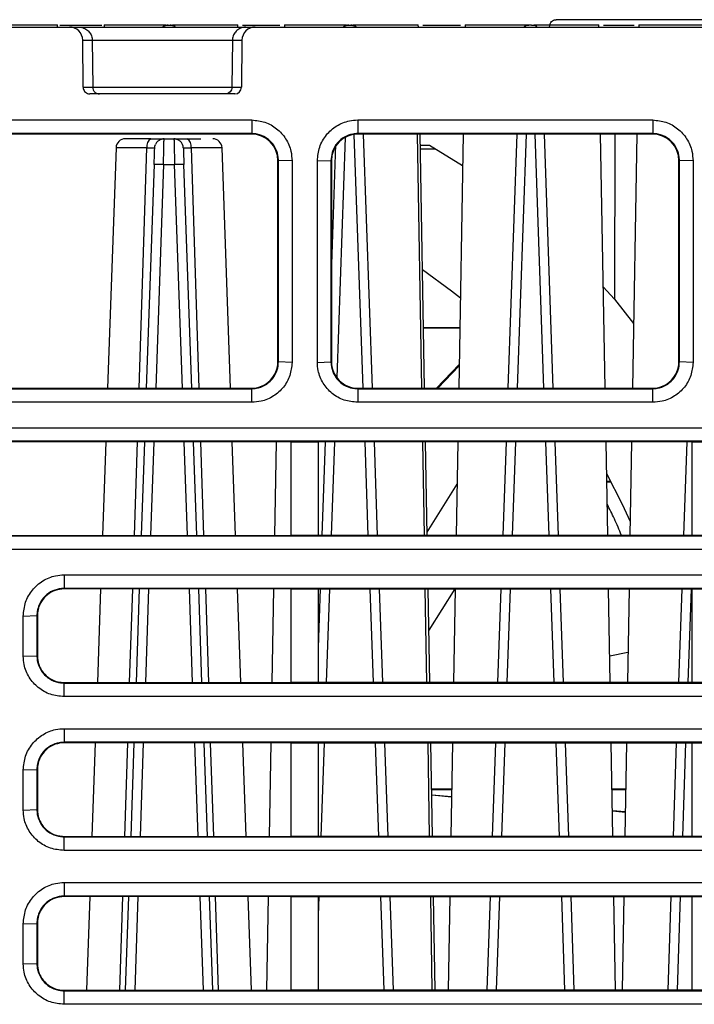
# Model space of a CAD drawing. Header units: millimetres. Extents: x -0.57 to 0.95, y -0.4 to 0.71.
# Tile 116 of 256: x 0.05 to 0.1, y 0.62 to 0.69. Entities that reach past the tile are written whole.
import ezdxf

# ---------------------------------------------------------------- set-up
doc = ezdxf.new("R2010")
doc.units = ezdxf.units.MM
doc.layers.add('FORMAT', color=7, linetype='Continuous')

msp = doc.modelspace()

# ---------------------------------------------------------------- linework, layer by layer
at = {"layer": 'FORMAT', "color": 7, "linetype": 'Continuous', "lineweight": 25}
for p, q in [((0.112144, 0.69067), (0.088794, 0.69067)), ((0.035474, 0.690121), (0.052362, 0.690121)), ((0.051471, 0.690121), (0.051469, 0.690275)), ((0.051644, 0.690269), (0.054794, 0.690269)), ((0.052362, 0.690121), (0.053077, 0.690121)), ((0.053077, 0.690121), (0.06556, 0.690121)), ((0.054969, 0.690275), (0.054966, 0.690121)), ((0.059743, 0.690199), (0.059745, 0.690269)), ((0.059745, 0.690269), (0.059893, 0.690269)), ((0.059893, 0.690269), (0.059894, 0.690199)), ((0.064971, 0.690121), (0.064969, 0.690275)), ((0.065319, 0.690269), (0.068119, 0.690269)), ((0.06556, 0.690121), (0.066276, 0.690121)), ((0.066276, 0.690121), (0.133512, 0.690121)), ((0.068469, 0.690277), (0.068466, 0.690121)), ((0.073268, 0.690199), (0.07327, 0.690269)), ((0.07327, 0.690269), (0.073418, 0.690269)), ((0.073418, 0.690269), (0.073419, 0.690199)), ((0.078471, 0.690121), (0.078469, 0.690275)), ((0.078819, 0.690269), (0.081619, 0.690269)), ((0.081969, 0.690277), (0.081966, 0.690121)), ((0.086794, 0.69024), (0.086795, 0.690269)), ((0.086943, 0.690269), (0.086795, 0.690269)), ((0.086943, 0.690269), (0.086943, 0.69024)), ((0.091971, 0.690121), (0.091969, 0.690275)), ((0.092319, 0.690269), (0.0932, 0.690269)), ((0.0932, 0.690269), (0.094619, 0.690269)), ((0.094969, 0.690274), (0.094966, 0.690121)), ((0.053395, 0.685617), (0.053362, 0.68913)), ((0.053362, 0.68913), (0.054077, 0.68913)), ((0.054077, 0.68913), (0.054108, 0.685617)), ((0.054077, 0.68913), (0.06456, 0.68913)), ((0.06456, 0.68913), (0.064529, 0.685617)), ((0.06456, 0.68913), (0.065275, 0.68913)), ((0.065275, 0.68913), (0.065242, 0.685617)), ((0.053395, 0.685617), (0.054108, 0.685617)), ((0.064529, 0.685617), (0.065242, 0.685617)), ((0.064742, 0.685121), (0.053895, 0.685121)), ((0.041932, 0.683173), (0.066005, 0.683173)), ((0.066005, 0.683173), (0.066005, 0.682156)), ((0.073932, 0.683173), (0.096005, 0.683173)), ((0.073932, 0.683173), (0.073932, 0.682156)), ((0.096005, 0.683173), (0.096005, 0.682156)), ((0.066005, 0.682156), (0.041932, 0.682156)), ((0.06597, 0.682121), (0.041967, 0.682121)), ((0.059446, 0.681699), (0.059448, 0.681769)), ((0.059448, 0.681769), (0.06019, 0.681769)), ((0.066005, 0.682156), (0.06597, 0.682121)), ((0.073, 0.681871), (0.072373, 0.663916)), ((0.074342, 0.663121), (0.073679, 0.6821)), ((0.096005, 0.682156), (0.073932, 0.682156)), ((0.073967, 0.682121), (0.073932, 0.682156)), ((0.09597, 0.682121), (0.073967, 0.682121)), ((0.075042, 0.663121), (0.074378, 0.682121)), ((0.078731, 0.663121), (0.0784, 0.682121)), ((0.078943, 0.663121), (0.078611, 0.682121)), ((0.081826, 0.682121), (0.081495, 0.663121)), ((0.085834, 0.682121), (0.085171, 0.663121)), ((0.086534, 0.682121), (0.08587, 0.663121)), ((0.087867, 0.663121), (0.087204, 0.682121)), ((0.088567, 0.663121), (0.087903, 0.682121)), ((0.092443, 0.663121), (0.092111, 0.682121)), ((0.093183, 0.682121), (0.093157, 0.669771)), ((0.094826, 0.682121), (0.094495, 0.663121)), ((0.09597, 0.682121), (0.096005, 0.682156)), ((0.055853, 0.681093), (0.055225, 0.663121)), ((0.058165, 0.681093), (0.055853, 0.681093)), ((0.057585, 0.663121), (0.058165, 0.681093)), ((0.063784, 0.681093), (0.061472, 0.681093)), ((0.061472, 0.681093), (0.062052, 0.663121)), ((0.064412, 0.663121), (0.063784, 0.681093)), ((0.072281, 0.681329), (0.071969, 0.672371)), ((0.078625, 0.68129), (0.079303, 0.681286)), ((0.07863, 0.681019), (0.079739, 0.681019)), ((0.079304, 0.681286), (0.081785, 0.679767)), ((0.067969, 0.680121), (0.068004, 0.680156)), ((0.067969, 0.665121), (0.067969, 0.680121)), ((0.069021, 0.680122), (0.068004, 0.680156)), ((0.068004, 0.665086), (0.068004, 0.680156)), ((0.069021, 0.680122), (0.069021, 0.665051)), ((0.070916, 0.680122), (0.071934, 0.680156)), ((0.071934, 0.680156), (0.071934, 0.665086)), ((0.071934, 0.680156), (0.071969, 0.680121)), ((0.071969, 0.680121), (0.071969, 0.665121)), ((0.097969, 0.680121), (0.098004, 0.680156)), ((0.097969, 0.665121), (0.097969, 0.680121)), ((0.099021, 0.680122), (0.098004, 0.680156)), ((0.098004, 0.665086), (0.098004, 0.680156)), ((0.099021, 0.680122), (0.099021, 0.665051)), ((0.058704, 0.679839), (0.058121, 0.663121)), ((0.059404, 0.679839), (0.05882, 0.663121)), ((0.059404, 0.679839), (0.060233, 0.679839)), ((0.060817, 0.663121), (0.060233, 0.679839)), ((0.061517, 0.663121), (0.060933, 0.679839)), ((0.09231, 0.670705), (0.093157, 0.669771)), ((0.093157, 0.669771), (0.094579, 0.667968)), ((0.078863, 0.667668), (0.081574, 0.667668)), ((0.078864, 0.667634), (0.081574, 0.667634)), ((0.067969, 0.666718), (0.067934, 0.664752)), ((0.067969, 0.665121), (0.068004, 0.665086)), ((0.069021, 0.665051), (0.068004, 0.665086)), ((0.070916, 0.665051), (0.071934, 0.665086)), ((0.071969, 0.665121), (0.071934, 0.665086)), ((0.07983, 0.663121), (0.081526, 0.664907)), ((0.081524, 0.664798), (0.079926, 0.663121)), ((0.097969, 0.665121), (0.098004, 0.665086)), ((0.099021, 0.665051), (0.098004, 0.665086)), ((0.041935, 0.663086), (0.066003, 0.663086)), ((0.04197, 0.663121), (0.065968, 0.663121)), ((0.065968, 0.663121), (0.066003, 0.663086)), ((0.066003, 0.662069), (0.066003, 0.663086)), ((0.07397, 0.663121), (0.073935, 0.663086)), ((0.073935, 0.663086), (0.073935, 0.662069)), ((0.073935, 0.663086), (0.096003, 0.663086)), ((0.07397, 0.663121), (0.095968, 0.663121)), ((0.095968, 0.663121), (0.096003, 0.663086)), ((0.096003, 0.662069), (0.096003, 0.663086)), ((0.066003, 0.662069), (0.041935, 0.662069)), ((0.096003, 0.662069), (0.073935, 0.662069)), ((0.158005, 0.659156), (0.041932, 0.659156)), ((0.068969, 0.659121), (0.041967, 0.659121)), ((0.055086, 0.659121), (0.054841, 0.652121)), ((0.05723, 0.652121), (0.057456, 0.659121)), ((0.057981, 0.659121), (0.057737, 0.652121)), ((0.058681, 0.659121), (0.058436, 0.652121)), ((0.061201, 0.652121), (0.060957, 0.659121)), ((0.061901, 0.652121), (0.061656, 0.659121)), ((0.062182, 0.659121), (0.062408, 0.652121)), ((0.064796, 0.652121), (0.064552, 0.659121)), ((0.067836, 0.659121), (0.067714, 0.652121)), ((0.068969, 0.659121), (0.070969, 0.659121)), ((0.068969, 0.652121), (0.068969, 0.659121)), ((0.098969, 0.659121), (0.070969, 0.659121)), ((0.070969, 0.659121), (0.070969, 0.652121)), ((0.071506, 0.659121), (0.071262, 0.652121)), ((0.072206, 0.659121), (0.071961, 0.652121)), ((0.074726, 0.652121), (0.074482, 0.659121)), ((0.075426, 0.652121), (0.075181, 0.659121)), ((0.078923, 0.652121), (0.078801, 0.659121)), ((0.079135, 0.652121), (0.079012, 0.659121)), ((0.081425, 0.659121), (0.081303, 0.652121)), ((0.085031, 0.659121), (0.084787, 0.652121)), ((0.085731, 0.659121), (0.085486, 0.652121)), ((0.088251, 0.652121), (0.088007, 0.659121)), ((0.088951, 0.652121), (0.088706, 0.659121)), ((0.092635, 0.652121), (0.092512, 0.659121)), ((0.094425, 0.659121), (0.094303, 0.652121)), ((0.098556, 0.659121), (0.098312, 0.652121)), ((0.098969, 0.659121), (0.100969, 0.659121)), ((0.098969, 0.652121), (0.098969, 0.659121)), ((0.07913, 0.652374), (0.08137, 0.655959)), ((0.092564, 0.656168), (0.092864, 0.656168)), ((0.092565, 0.656134), (0.092883, 0.656134)), ((0.04197, 0.652121), (0.068969, 0.652121)), ((0.070969, 0.652121), (0.068969, 0.652121)), ((0.098969, 0.652121), (0.070969, 0.652121)), ((0.100969, 0.652121), (0.098969, 0.652121)), ((0.041935, 0.652086), (0.158003, 0.652086)), ((0.051969, 0.649173), (0.147969, 0.649173)), ((0.051969, 0.649173), (0.051969, 0.648156)), ((0.147969, 0.648156), (0.051969, 0.648156)), ((0.051969, 0.648121), (0.051969, 0.648156)), ((0.068969, 0.648121), (0.051969, 0.648121)), ((0.054702, 0.648121), (0.054457, 0.641121)), ((0.056874, 0.641121), (0.0571, 0.648121)), ((0.057597, 0.648121), (0.057352, 0.641121)), ((0.058296, 0.648121), (0.058052, 0.641121)), ((0.061585, 0.641121), (0.061341, 0.648121)), ((0.062285, 0.641121), (0.062041, 0.648121)), ((0.062537, 0.648121), (0.062763, 0.641121)), ((0.06518, 0.641121), (0.064936, 0.648121)), ((0.067644, 0.648121), (0.067522, 0.641121)), ((0.068969, 0.648121), (0.070969, 0.648121)), ((0.068969, 0.641121), (0.068969, 0.648121)), ((0.070969, 0.648121), (0.098969, 0.648121)), ((0.070969, 0.648121), (0.070969, 0.641121)), ((0.071122, 0.648121), (0.070969, 0.643735)), ((0.071821, 0.648121), (0.071577, 0.641121)), ((0.07511, 0.641121), (0.074866, 0.648121)), ((0.07581, 0.641121), (0.075566, 0.648121)), ((0.079115, 0.641121), (0.078993, 0.648121)), ((0.079327, 0.641121), (0.079204, 0.648121)), ((0.081189, 0.648121), (0.079258, 0.645031)), ((0.081233, 0.648121), (0.081111, 0.641121)), ((0.084647, 0.648121), (0.084402, 0.641121)), ((0.085346, 0.648121), (0.085102, 0.641121)), ((0.088635, 0.641121), (0.088391, 0.648121)), ((0.089335, 0.641121), (0.089091, 0.648121)), ((0.092827, 0.641121), (0.092704, 0.648121)), ((0.094233, 0.648121), (0.094111, 0.641121)), ((0.098172, 0.648121), (0.097927, 0.641121)), ((0.098871, 0.648121), (0.098627, 0.641121)), ((0.098969, 0.648121), (0.100969, 0.648121)), ((0.098969, 0.641121), (0.098969, 0.648121)), ((0.048916, 0.646086), (0.049934, 0.646121)), ((0.049969, 0.646121), (0.049934, 0.646121)), ((0.049969, 0.646121), (0.049969, 0.643121)), ((0.09415, 0.643377), (0.092792, 0.643101)), ((0.048916, 0.643086), (0.049934, 0.643121)), ((0.049969, 0.643121), (0.049934, 0.643121)), ((0.051969, 0.641121), (0.051969, 0.641086)), ((0.051969, 0.641121), (0.068969, 0.641121)), ((0.051969, 0.640069), (0.051969, 0.641086)), ((0.051969, 0.641086), (0.147969, 0.641086)), ((0.070969, 0.641121), (0.068969, 0.641121)), ((0.098969, 0.641121), (0.070969, 0.641121)), ((0.100969, 0.641121), (0.098969, 0.641121)), ((0.147969, 0.640069), (0.051969, 0.640069)), ((0.051969, 0.637673), (0.147969, 0.637673)), ((0.051969, 0.637673), (0.051969, 0.636656)), ((0.147969, 0.636656), (0.051969, 0.636656)), ((0.051969, 0.636621), (0.051969, 0.636656)), ((0.068969, 0.636621), (0.051969, 0.636621)), ((0.0543, 0.636621), (0.054056, 0.629621)), ((0.056503, 0.629621), (0.056729, 0.636621)), ((0.057195, 0.636621), (0.056951, 0.629621)), ((0.057895, 0.636621), (0.05765, 0.629621)), ((0.061987, 0.629621), (0.061743, 0.636621)), ((0.062687, 0.629621), (0.062442, 0.636621)), ((0.062908, 0.636621), (0.063135, 0.629621)), ((0.065582, 0.629621), (0.065337, 0.636621)), ((0.067443, 0.636621), (0.067321, 0.629621)), ((0.068969, 0.636621), (0.070969, 0.636621)), ((0.068969, 0.629621), (0.068969, 0.636621)), ((0.070969, 0.636621), (0.098969, 0.636621)), ((0.070969, 0.636621), (0.070969, 0.629621)), ((0.07142, 0.636621), (0.071175, 0.629621)), ((0.075512, 0.629621), (0.075268, 0.636621)), ((0.076212, 0.629621), (0.075967, 0.636621)), ((0.079316, 0.629621), (0.079194, 0.636621)), ((0.079527, 0.629621), (0.079405, 0.636621)), ((0.081032, 0.636621), (0.08091, 0.629621)), ((0.084245, 0.636621), (0.084001, 0.629621)), ((0.084945, 0.636621), (0.0847, 0.629621)), ((0.089037, 0.629621), (0.088793, 0.636621)), ((0.089737, 0.629621), (0.089492, 0.636621)), ((0.093027, 0.629621), (0.092905, 0.636621)), ((0.094032, 0.636621), (0.09391, 0.629621)), ((0.09777, 0.636621), (0.097526, 0.629621)), ((0.09847, 0.636621), (0.098225, 0.629621)), ((0.098969, 0.636621), (0.100969, 0.636621)), ((0.098969, 0.629621), (0.098969, 0.636621)), ((0.048916, 0.634586), (0.049934, 0.634621)), ((0.049969, 0.634621), (0.049934, 0.634621)), ((0.049969, 0.634621), (0.049969, 0.631621)), ((0.079465, 0.633168), (0.080972, 0.633168)), ((0.079466, 0.633134), (0.080971, 0.633134)), ((0.092965, 0.633168), (0.093972, 0.633168)), ((0.092966, 0.633134), (0.093971, 0.633134)), ((0.079473, 0.632739), (0.080962, 0.63261)), ((0.080961, 0.63256), (0.079474, 0.632692)), ((0.048916, 0.631586), (0.049934, 0.631621)), ((0.049969, 0.631621), (0.049934, 0.631621)), ((0.092993, 0.631568), (0.093943, 0.631486)), ((0.093941, 0.631413), (0.092995, 0.631497)), ((0.051969, 0.629621), (0.051969, 0.629586)), ((0.051969, 0.629621), (0.068969, 0.629621)), ((0.051969, 0.628569), (0.051969, 0.629586)), ((0.051969, 0.629586), (0.147969, 0.629586)), ((0.070969, 0.629621), (0.068969, 0.629621)), ((0.098969, 0.629621), (0.070969, 0.629621)), ((0.100969, 0.629621), (0.098969, 0.629621)), ((0.147969, 0.628569), (0.051969, 0.628569)), ((0.051969, 0.626173), (0.147969, 0.626173)), ((0.051969, 0.626173), (0.051969, 0.625156)), ((0.147969, 0.625156), (0.051969, 0.625156)), ((0.051969, 0.625121), (0.051969, 0.625156)), ((0.068969, 0.625121), (0.051969, 0.625121)), ((0.053898, 0.625121), (0.053654, 0.618121)), ((0.056131, 0.618121), (0.056357, 0.625121)), ((0.056794, 0.625121), (0.056549, 0.618121)), ((0.057493, 0.625121), (0.057249, 0.618121)), ((0.062389, 0.618121), (0.062144, 0.625121)), ((0.063088, 0.618121), (0.062844, 0.625121)), ((0.06328, 0.625121), (0.063506, 0.618121)), ((0.065983, 0.618121), (0.065739, 0.625121)), ((0.067243, 0.625121), (0.06712, 0.618121)), ((0.068969, 0.625121), (0.070969, 0.625121)), ((0.068969, 0.618121), (0.068969, 0.625121)), ((0.070969, 0.625121), (0.098969, 0.625121)), ((0.070969, 0.625121), (0.070969, 0.618121)), ((0.071018, 0.625121), (0.070969, 0.623702)), ((0.075914, 0.618121), (0.075669, 0.625121)), ((0.076613, 0.618121), (0.076369, 0.625121)), ((0.079517, 0.618121), (0.079395, 0.625121)), ((0.079728, 0.618121), (0.079606, 0.625121)), ((0.080832, 0.625121), (0.080709, 0.618121)), ((0.083844, 0.625121), (0.083599, 0.618121)), ((0.084543, 0.625121), (0.084299, 0.618121)), ((0.089439, 0.618121), (0.089194, 0.625121)), ((0.090138, 0.618121), (0.089894, 0.625121)), ((0.093228, 0.618121), (0.093106, 0.625121)), ((0.093832, 0.625121), (0.093709, 0.618121)), ((0.097369, 0.625121), (0.097124, 0.618121)), ((0.098068, 0.625121), (0.097824, 0.618121)), ((0.098969, 0.625121), (0.100969, 0.625121)), ((0.098969, 0.618121), (0.098969, 0.625121)), ((0.048916, 0.623086), (0.049934, 0.623121)), ((0.049969, 0.623121), (0.049934, 0.623121)), ((0.049969, 0.623121), (0.049969, 0.620121)), ((0.048916, 0.620086), (0.049934, 0.620121)), ((0.049969, 0.620121), (0.049934, 0.620121)), ((0.051969, 0.618121), (0.051969, 0.618086)), ((0.051969, 0.618121), (0.068969, 0.618121)), ((0.051969, 0.617069), (0.051969, 0.618086)), ((0.051969, 0.618086), (0.147969, 0.618086)), ((0.070969, 0.618121), (0.068969, 0.618121)), ((0.098969, 0.618121), (0.070969, 0.618121)), ((0.100969, 0.618121), (0.098969, 0.618121)), ((0.147969, 0.617069), (0.051969, 0.617069))]:
    msp.add_line(p, q, dxfattribs=at)
at = {"layer": 'FORMAT', "color": 7, "linetype": 'Continuous', "lineweight": 25, "flags": 128}
for points in [[(0.086943, 0.690269), (0.087076, 0.690256), (0.087115, 0.690247)], [(0.058748, 0.681093), (0.058766, 0.681226), (0.058806, 0.681349)], [(0.060889, 0.681093), (0.060872, 0.681226), (0.060831, 0.681349)], [(0.070916, 0.665051), (0.070916, 0.667905), (0.070916, 0.674013), (0.070916, 0.680122)], [(0.078788, 0.671997), (0.080948, 0.670401), (0.081613, 0.669869)], [(0.041932, 0.660173), (0.044834, 0.660173), (0.05644, 0.660173), (0.062243, 0.660173), (0.068046, 0.660173), (0.073849, 0.660173), (0.085455, 0.660173), (0.091259, 0.660173), (0.097062, 0.660173), (0.102865, 0.660173), (0.114471, 0.660173), (0.120274, 0.660173), (0.126077, 0.660173), (0.13188, 0.660173), (0.143486, 0.660173), (0.149289, 0.660173), (0.158005, 0.660173)], [(0.092554, 0.656741), (0.093725, 0.654466), (0.094321, 0.653169)], [(0.158003, 0.651069), (0.155199, 0.651069), (0.143984, 0.651069), (0.138376, 0.651069), (0.132768, 0.651069), (0.127161, 0.651069), (0.115945, 0.651069), (0.110338, 0.651069), (0.10473, 0.651069), (0.093515, 0.651069), (0.087907, 0.651069), (0.0823, 0.651069), (0.071084, 0.651069), (0.065477, 0.651069), (0.059869, 0.651069), (0.054261, 0.651069), (0.041935, 0.651069)]]:
    msp.add_lwpolyline(points, dxfattribs=at)
at = {"layer": 'FORMAT', "color": 7, "linetype": 'Continuous', "lineweight": 25}
for centre, radius, start, end in [((0.059745, 0.689569), 0.0007, 90, 119.785509), ((0.059893, 0.689569), 0.0006999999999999, 59.399979, 90), ((0.07327, 0.689569), 0.0007, 90, 119.785509), ((0.073418, 0.689569), 0.0007, 59.399979, 90), ((0.086795, 0.689569), 0.0006999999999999, 90, 116.820952), ((0.056553, 0.681069), 0.0007000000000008, 90, 178), ((0.058788, 0.681226), 0.0006361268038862, 121.314973, 191.986319), ((0.059448, 0.681069), 0.0006999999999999, 90, 119.785509), ((0.06019, 0.681069), 0.0007000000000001, 60.214491, 90), ((0.06085, 0.681226), 0.0006361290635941, 348.013587, 58.684945), ((0.063085, 0.681069), 0.0007000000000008, 2, 90), ((0.059054, 0.67482), 0.0050305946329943, 86.012899, 93.987101), ((0.060583, 0.67482), 0.0050305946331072, 86.012899, 93.987101)]:
    msp.add_arc(centre, radius, start, end, dxfattribs=at)
for centre, major_axis, ratio, start_param, end_param in [((0.052362, 0.689121), (0.0007888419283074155, -0.0006152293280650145), 0.999374, 0.671403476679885, 2.233473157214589), ((0.066275, 0.689121), (0.0007888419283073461, 0.0006152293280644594), 0.999374, 0.9081194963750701, 2.470189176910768), ((0.064742, 0.685621), (0.0003944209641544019, 0.0003076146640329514), 0.999374, 4.049712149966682, 5.611781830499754), ((0.065968, 0.68012), (0.0009449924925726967, 0.00176494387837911), 0.998905, 5.204428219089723, 6.774312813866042), ((0.073969, 0.68012), (-0.0009449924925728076, 0.001764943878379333), 0.998905, 5.792057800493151, 7.361942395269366), ((0.095968, 0.68012), (0.0009449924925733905, 0.001764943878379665), 0.998905, 5.204428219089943, 6.774312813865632), ((0.065968, 0.66512), (0.001947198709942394, 0.0004581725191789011), 0.999322, 4.481143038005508, 6.052241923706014), ((0.073969, 0.66512), (0.001947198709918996, -0.0004581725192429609), 0.999322, 3.372536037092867, 4.943634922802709), ((0.095968, 0.66512), (0.001947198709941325, 0.0004581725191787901), 0.999322, 4.481143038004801, 6.052241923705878)]:
    msp.add_ellipse(centre, major_axis=major_axis, ratio=ratio, start_param=start_param, end_param=end_param, dxfattribs=at)
for points, knots in [([(0.0882945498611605, 0.6901702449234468), (0.08829657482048, 0.6902043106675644), (0.0883005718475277, 0.6902715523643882), (0.0883411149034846, 0.6903966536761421), (0.0884320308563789, 0.6905326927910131), (0.0885680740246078, 0.6906236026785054), (0.0886931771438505, 0.6906641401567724), (0.0887604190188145, 0.6906681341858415), (0.0887944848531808, 0.6906701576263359)], [0, 0, 0, 0, 0.1303846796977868, 0.2573637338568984, 0.5000000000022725, 0.7426362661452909, 0.8696153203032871, 1, 1, 1, 1]), ([(0.0514686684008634, 0.6902690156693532), (0.0513915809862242, 0.6902690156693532), (0.0512374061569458, 0.6902690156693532), (0.0500517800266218, 0.6902690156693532), (0.0484159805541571, 0.6902690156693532), (0.0471471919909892, 0.6902690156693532), (0.0465426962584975, 0.6902690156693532)], [0, 0, 0, 0, 0.2557555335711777, 0.511511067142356, 0.7672666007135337, 0.9999999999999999, 0.9999999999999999, 0.9999999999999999, 0.9999999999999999]), ([(0.0530773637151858, 0.6901211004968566), (0.0530940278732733, 0.6901208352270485), (0.0532225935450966, 0.6901187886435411), (0.0534624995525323, 0.6900643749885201), (0.0537532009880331, 0.689884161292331), (0.0539665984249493, 0.6896175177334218), (0.0540645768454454, 0.6893500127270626), (0.0540741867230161, 0.689183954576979), (0.0540773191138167, 0.6891298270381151)], [0, 0, 0, 0, 0.0321469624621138, 0.2480170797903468, 0.4638873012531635, 0.679754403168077, 0.8956142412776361, 1, 1, 1, 1]), ([(0.0595696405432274, 0.6902690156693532), (0.0589977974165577, 0.6902690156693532), (0.0577941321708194, 0.6902690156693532), (0.0562760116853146, 0.6902690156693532), (0.0551810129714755, 0.6902690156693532), (0.0550394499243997, 0.6902690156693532), (0.0549686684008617, 0.6902690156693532)], [0, 0, 0, 0, 0.2317678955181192, 0.4878452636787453, 0.743922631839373, 1, 1, 1, 1]), ([(0.059743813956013, 0.6902321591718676), (0.0596809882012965, 0.6902322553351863), (0.0595520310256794, 0.6902324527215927), (0.0594074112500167, 0.6901865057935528), (0.059344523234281, 0.6901313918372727), (0.0593327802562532, 0.690121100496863)], [0, 0, 0, 0, 0.4358630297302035, 0.8946596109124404, 1, 1, 1, 1]), ([(0.060304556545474, 0.6901211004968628), (0.0602928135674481, 0.6901313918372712), (0.0602299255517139, 0.6901865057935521), (0.0600853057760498, 0.6902324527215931), (0.0599563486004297, 0.6902322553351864), (0.0598935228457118, 0.6902321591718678)], [0, 0, 0, 0, 0.1053403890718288, 0.5641369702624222, 1, 1, 1, 1]), ([(0.0649686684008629, 0.6902690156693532), (0.064892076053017, 0.6902690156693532), (0.0647388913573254, 0.6902690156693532), (0.0635603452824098, 0.6902690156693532), (0.0619336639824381, 0.6902690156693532), (0.0606697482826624, 0.6902690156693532), (0.0600676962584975, 0.6902690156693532)], [0, 0, 0, 0, 0.255778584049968, 0.5115571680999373, 0.7673357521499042, 1, 1, 1, 1]), ([(0.065559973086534, 0.6901211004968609), (0.0655433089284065, 0.69012083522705), (0.0654147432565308, 0.6901187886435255), (0.065174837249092, 0.6900643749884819), (0.0648841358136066, 0.6898841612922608), (0.0646707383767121, 0.6896175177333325), (0.0645727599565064, 0.6893500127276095), (0.0645631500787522, 0.6891839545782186), (0.064560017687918, 0.6891298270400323)], [0, 0, 0, 0, 0.0321469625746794, 0.2480170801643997, 0.4638873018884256, 0.6797544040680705, 0.8956142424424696, 1, 1, 1, 1]), ([(0.0730946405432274, 0.6902690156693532), (0.0725202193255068, 0.6902690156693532), (0.0713114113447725, 0.6902690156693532), (0.0697843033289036, 0.6902690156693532), (0.0686824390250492, 0.6902690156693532), (0.06853992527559, 0.6902690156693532), (0.0684686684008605, 0.6902690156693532)], [0, 0, 0, 0, 0.2318475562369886, 0.4878983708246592, 0.7439491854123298, 1, 1, 1, 1]), ([(0.0732688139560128, 0.6902321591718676), (0.0732059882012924, 0.6902322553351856), (0.073077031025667, 0.6902324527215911), (0.0729324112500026, 0.6901865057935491), (0.0728695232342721, 0.6901313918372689), (0.0728577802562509, 0.6901211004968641)], [0, 0, 0, 0, 0.4358630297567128, 0.8946596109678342, 1, 1, 1, 1]), ([(0.0738295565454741, 0.6901211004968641), (0.0738178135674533, 0.6901313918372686), (0.0737549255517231, 0.6901865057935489), (0.0736103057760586, 0.690232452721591), (0.0734813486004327, 0.6902322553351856), (0.0734185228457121, 0.6902321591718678)], [0, 0, 0, 0, 0.1053403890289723, 0.5641369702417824, 1, 1, 1, 1]), ([(0.0784686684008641, 0.6902690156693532), (0.0783925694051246, 0.6902690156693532), (0.0782403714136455, 0.6902690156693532), (0.0770688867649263, 0.6902690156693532), (0.0754513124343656, 0.6902690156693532), (0.0741922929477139, 0.6902690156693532), (0.0735926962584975, 0.6902690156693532)], [0, 0, 0, 0, 0.2558019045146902, 0.5116038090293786, 0.76740571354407, 1, 1, 1, 1]), ([(0.086619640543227, 0.6902690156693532), (0.0860426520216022, 0.6902690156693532), (0.0848287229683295, 0.6902690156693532), (0.0832926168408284, 0.6902690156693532), (0.0821838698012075, 0.6902690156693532), (0.0820404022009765, 0.6902690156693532), (0.081968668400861, 0.6902690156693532)], [0, 0, 0, 0, 0.2319262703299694, 0.4879508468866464, 0.7439754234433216, 1, 1, 1, 1]), ([(0.08679445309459, 0.690250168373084), (0.0867313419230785, 0.6902474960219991), (0.0866010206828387, 0.6902419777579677), (0.0864554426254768, 0.6901904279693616), (0.0863916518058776, 0.6901329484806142), (0.0863785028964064, 0.6901211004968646)], [0, 0, 0, 0, 0.4270848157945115, 0.8819076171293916, 1, 1, 1, 1]), ([(0.0873588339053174, 0.6901211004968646), (0.0873456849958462, 0.6901329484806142), (0.0872818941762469, 0.6901904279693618), (0.087136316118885, 0.6902419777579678), (0.0870059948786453, 0.6902474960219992), (0.0869428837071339, 0.6902501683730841)], [0, 0, 0, 0, 0.1180923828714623, 0.5729151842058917, 1, 1, 1, 1]), ([(0.0919686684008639, 0.6902690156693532), (0.0918930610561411, 0.6902690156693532), (0.0917418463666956, 0.6902690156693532), (0.0905774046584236, 0.6902690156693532), (0.0889689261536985, 0.6902690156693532), (0.0877148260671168, 0.6902690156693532), (0.0871176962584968, 0.6902690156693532)], [0, 0, 0, 0, 0.2558254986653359, 0.5116509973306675, 0.7674764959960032, 0.9999999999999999, 0.9999999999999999, 0.9999999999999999, 0.9999999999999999]), ([(0.1001446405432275, 0.6902690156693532), (0.0998608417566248, 0.6902690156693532), (0.0992346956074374, 0.6902690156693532), (0.0982894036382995, 0.6902690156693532), (0.0973577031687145, 0.6902690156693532), (0.0965356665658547, 0.6902690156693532), (0.0958565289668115, 0.6902690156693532), (0.0953538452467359, 0.6902690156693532), (0.0950296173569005, 0.6902690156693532), (0.0949889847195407, 0.6902690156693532), (0.0949686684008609, 0.6902690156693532)], [0, 0, 0, 0, 0.1058859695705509, 0.2336165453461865, 0.3613471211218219, 0.4890776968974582, 0.6168082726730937, 0.7445388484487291, 0.8722694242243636, 1, 1, 1, 1]), ([(0.0533950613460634, 0.6856167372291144), (0.0534011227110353, 0.6855605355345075), (0.0534132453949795, 0.6854481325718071), (0.0535009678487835, 0.6852989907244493), (0.0536290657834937, 0.6851869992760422), (0.0537688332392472, 0.6851290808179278), (0.0538601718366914, 0.6851233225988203), (0.0538954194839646, 0.6851211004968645)], [0, 0, 0, 0, 0.216066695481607, 0.4321317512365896, 0.6482228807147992, 0.8642488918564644, 1, 1, 1, 1]), ([(0.0541079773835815, 0.6856167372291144), (0.0541151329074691, 0.6855542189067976), (0.0541261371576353, 0.685458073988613), (0.0541888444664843, 0.6853427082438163), (0.0542533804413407, 0.6852634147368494), (0.054333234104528, 0.6851995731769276), (0.0544491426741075, 0.6851378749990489), (0.0545453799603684, 0.6851277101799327), (0.0546079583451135, 0.6851211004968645)], [0, 0, 0, 0, 0.2395770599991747, 0.3684378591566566, 0.5000000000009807, 0.6315621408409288, 0.7604229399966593, 0.9999999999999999, 0.9999999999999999, 0.9999999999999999, 0.9999999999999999]), ([(0.0541079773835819, 0.6856167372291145), (0.0541775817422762, 0.6856167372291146), (0.0542846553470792, 0.6856167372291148), (0.0549344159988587, 0.6856167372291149), (0.0556069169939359, 0.6856167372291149), (0.0564417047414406, 0.6856167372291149), (0.0576548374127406, 0.6856167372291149), (0.0593186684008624, 0.6856167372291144), (0.0609824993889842, 0.6856167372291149), (0.062195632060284, 0.6856167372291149), (0.0630304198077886, 0.6856167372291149), (0.0637029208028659, 0.6856167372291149), (0.0643526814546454, 0.6856167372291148), (0.0644597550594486, 0.6856167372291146), (0.0645293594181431, 0.6856167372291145)], [0, 0, 0, 0, 0.1197284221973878, 0.1841803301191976, 0.2500000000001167, 0.3158196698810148, 0.3802715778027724, 0.5000000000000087, 0.619728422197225, 0.6841803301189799, 0.7499999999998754, 0.815819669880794, 0.8802715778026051, 1, 1, 1, 1]), ([(0.0660051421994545, 0.6831729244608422), (0.0663399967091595, 0.6831399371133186), (0.0670099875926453, 0.6830739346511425), (0.0679061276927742, 0.6825600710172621), (0.0685897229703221, 0.6818003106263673), (0.0689648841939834, 0.6809390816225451), (0.0690046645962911, 0.6803602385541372), (0.0690210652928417, 0.6801215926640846)], [0, 0, 0, 0, 0.2107193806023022, 0.4216161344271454, 0.6344611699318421, 0.8492953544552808, 1, 1, 1, 1]), ([(0.0709162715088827, 0.6801215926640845), (0.0709504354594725, 0.6804695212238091), (0.0710187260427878, 0.681164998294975), (0.0715516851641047, 0.6820877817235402), (0.072332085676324, 0.682774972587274), (0.0731759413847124, 0.6831254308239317), (0.0737236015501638, 0.6831598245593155), (0.0739321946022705, 0.6831729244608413)], [0, 0, 0, 0, 0.2190795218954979, 0.4379197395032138, 0.6541842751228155, 0.8682855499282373, 1, 1, 1, 1]), ([(0.0960051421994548, 0.6831729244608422), (0.0963399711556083, 0.6831399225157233), (0.0970099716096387, 0.6830738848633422), (0.0979061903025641, 0.6825601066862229), (0.0985897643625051, 0.681800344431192), (0.0989648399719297, 0.6809391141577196), (0.0990046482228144, 0.6803602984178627), (0.0990210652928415, 0.6801215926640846)], [0, 0, 0, 0, 0.2107058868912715, 0.421627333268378, 0.6344776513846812, 0.8492572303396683, 1, 1, 1, 1]), ([(0.0584571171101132, 0.6817690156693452), (0.0581908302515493, 0.6817690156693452), (0.0576470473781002, 0.6817690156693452), (0.0570351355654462, 0.6817690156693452), (0.0566275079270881, 0.6817690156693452), (0.0565772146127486, 0.6817690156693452), (0.0565525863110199, 0.6817690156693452)], [0, 0, 0, 0, 0.2448466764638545, 0.5000000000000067, 0.7551533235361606, 1, 1, 1, 1]), ([(0.0584571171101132, 0.6817690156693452), (0.0585988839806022, 0.6817690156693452), (0.0588819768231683, 0.6817690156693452), (0.0591967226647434, 0.6817690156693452), (0.0594079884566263, 0.6817690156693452), (0.0594345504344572, 0.6817690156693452), (0.0594478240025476, 0.6817690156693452)], [0, 0, 0, 0, 0.250731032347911, 0.5006822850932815, 0.7504806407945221, 1, 1, 1, 1]), ([(0.0594469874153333, 0.681732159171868), (0.0593835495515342, 0.6817330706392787), (0.0592533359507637, 0.6817349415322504), (0.0590664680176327, 0.681659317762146), (0.0589039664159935, 0.6815298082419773), (0.0588371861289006, 0.6814056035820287), (0.0588042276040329, 0.6813443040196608)], [0, 0, 0, 0, 0.2402795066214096, 0.4932016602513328, 0.7498764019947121, 1, 1, 1, 1]), ([(0.0594040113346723, 0.6798388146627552), (0.0594075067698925, 0.6799941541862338), (0.0594140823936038, 0.6802863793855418), (0.0594248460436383, 0.6807662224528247), (0.0594363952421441, 0.6812609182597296), (0.0594446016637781, 0.6816305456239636), (0.0594458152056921, 0.681682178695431), (0.0594462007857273, 0.6816985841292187)], [0, 0, 0, 0, 0.1741812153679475, 0.3276702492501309, 0.5716403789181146, 0.8638968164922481, 1, 1, 1, 1]), ([(0.0601895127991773, 0.6817690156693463), (0.0601901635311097, 0.6817417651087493), (0.0601914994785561, 0.6816858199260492), (0.0602008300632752, 0.6812660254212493), (0.0602125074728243, 0.6807654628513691), (0.0602232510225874, 0.6802865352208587), (0.0602298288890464, 0.679994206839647), (0.0602333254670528, 0.6798388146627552)], [0, 0, 0, 0, 0.2431523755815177, 0.499189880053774, 0.7129402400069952, 0.8474084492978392, 1, 1, 1, 1]), ([(0.0601895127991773, 0.6817690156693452), (0.0602029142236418, 0.6817690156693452), (0.0602296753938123, 0.6817690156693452), (0.06044196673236, 0.6817690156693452), (0.0607567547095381, 0.6817690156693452), (0.0610391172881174, 0.6817690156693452), (0.0611802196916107, 0.6817690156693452)], [0, 0, 0, 0, 0.2507310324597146, 0.5006822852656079, 0.7504806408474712, 1, 1, 1, 1]), ([(0.0608331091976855, 0.681344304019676), (0.0608001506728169, 0.6814056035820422), (0.060733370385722, 0.6815298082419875), (0.0605708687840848, 0.6816593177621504), (0.060384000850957, 0.6817349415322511), (0.0602537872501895, 0.6817330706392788), (0.0601903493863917, 0.6817321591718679)], [0, 0, 0, 0, 0.2501235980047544, 0.5067983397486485, 0.7597204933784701, 1, 1, 1, 1]), ([(0.0611802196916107, 0.6817690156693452), (0.0614551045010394, 0.6817690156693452), (0.0618482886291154, 0.6817690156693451), (0.0621206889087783, 0.6817690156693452), (0.0622026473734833, 0.6817690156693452)], [0, 0, 0, 0, 0.6991248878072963, 0.9999999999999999, 0.9999999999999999, 0.9999999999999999, 0.9999999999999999]), ([(0.0680036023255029, 0.6801563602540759), (0.0679970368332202, 0.6802776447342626), (0.0679783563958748, 0.6806227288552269), (0.0677722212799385, 0.6811678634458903), (0.0674122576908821, 0.6816083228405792), (0.0669603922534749, 0.6819370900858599), (0.066510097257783, 0.6821246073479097), (0.0661458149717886, 0.6821473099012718), (0.0660051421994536, 0.682156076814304)], [0, 0, 0, 0, 0.1163136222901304, 0.3309408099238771, 0.5454574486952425, 0.6513326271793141, 0.8653571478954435, 1, 1, 1, 1]), ([(0.0739321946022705, 0.6821560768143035), (0.073810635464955, 0.682149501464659), (0.0734654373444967, 0.6821308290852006), (0.0730808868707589, 0.68198352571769), (0.0726557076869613, 0.6817170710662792), (0.0722904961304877, 0.681359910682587), (0.0719868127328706, 0.6807738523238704), (0.0719506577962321, 0.6803532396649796), (0.0719337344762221, 0.6801563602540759)], [0, 0, 0, 0, 0.1164601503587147, 0.330718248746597, 0.3835510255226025, 0.5976026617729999, 0.8116467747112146, 1, 1, 1, 1]), ([(0.098003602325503, 0.6801563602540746), (0.0979970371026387, 0.6802776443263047), (0.0979783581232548, 0.6806227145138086), (0.0977722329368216, 0.6811678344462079), (0.0974122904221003, 0.6816082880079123), (0.0969604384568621, 0.681937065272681), (0.0965101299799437, 0.6821246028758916), (0.096145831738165, 0.6821473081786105), (0.0960051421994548, 0.6821560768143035)], [0, 0, 0, 0, 0.1163136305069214, 0.3309285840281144, 0.545438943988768, 0.6513173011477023, 0.8653410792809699, 1, 1, 1, 1]), ([(0.0581654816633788, 0.681093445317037), (0.0582489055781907, 0.6810947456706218), (0.0584154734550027, 0.6810973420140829), (0.0586007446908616, 0.6810983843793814), (0.0587244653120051, 0.6810973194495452), (0.0587403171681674, 0.6810947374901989), (0.0587482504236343, 0.681093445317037)], [0, 0, 0, 0, 0.25078046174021, 0.5007193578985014, 0.7501288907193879, 1, 1, 1, 1]), ([(0.0587044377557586, 0.6798388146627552), (0.0587100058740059, 0.6799982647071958), (0.058721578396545, 0.6803296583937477), (0.0587362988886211, 0.6807511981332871), (0.0587463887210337, 0.6810401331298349), (0.0587476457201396, 0.6810761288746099), (0.058748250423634, 0.6810934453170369)], [0, 0, 0, 0, 0.2406221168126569, 0.500098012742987, 0.7595125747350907, 1, 1, 1, 1]), ([(0.0608890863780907, 0.6810934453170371), (0.060896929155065, 0.6810947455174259), (0.0609125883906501, 0.6810973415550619), (0.0610372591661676, 0.6810983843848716), (0.0612228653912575, 0.6810973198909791), (0.0613888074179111, 0.6810947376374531), (0.0614718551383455, 0.6810934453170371)], [0, 0, 0, 0, 0.2507804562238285, 0.5007193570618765, 0.7501288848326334, 1, 1, 1, 1]), ([(0.0608890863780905, 0.6810934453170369), (0.060889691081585, 0.6810761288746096), (0.060890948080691, 0.6810401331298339), (0.0609010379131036, 0.6807511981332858), (0.0609157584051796, 0.6803296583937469), (0.0609273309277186, 0.6799982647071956), (0.060932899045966, 0.6798388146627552)], [0, 0, 0, 0, 0.2404874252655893, 0.4999019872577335, 0.7593778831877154, 1, 1, 1, 1]), ([(0.0660026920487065, 0.6630861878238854), (0.0661223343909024, 0.6630926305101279), (0.0664661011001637, 0.6631111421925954), (0.0670103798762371, 0.6633156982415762), (0.0674077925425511, 0.6636393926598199), (0.067722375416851, 0.6640320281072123), (0.0678721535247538, 0.6643323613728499), (0.0679824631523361, 0.6647392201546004), (0.067994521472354, 0.6649369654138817), (0.0680036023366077, 0.6650858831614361)], [0, 0, 0, 0, 0.1145150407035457, 0.3290345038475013, 0.5435540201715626, 0.5964658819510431, 0.8109763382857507, 0.8576503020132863, 1, 1, 1, 1]), ([(0.0690210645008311, 0.6650511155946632), (0.0689882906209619, 0.6647200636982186), (0.0689226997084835, 0.6640575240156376), (0.0684140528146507, 0.6631710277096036), (0.0676616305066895, 0.6624948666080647), (0.0668097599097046, 0.6621244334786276), (0.0662378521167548, 0.6620853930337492), (0.0660026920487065, 0.6620693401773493)], [0, 0, 0, 0, 0.2108128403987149, 0.4219032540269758, 0.6350053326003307, 0.8499195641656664, 1, 1, 1, 1]), ([(0.0739346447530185, 0.6620693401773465), (0.073591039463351, 0.6621029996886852), (0.0729042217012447, 0.662170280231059), (0.0719924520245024, 0.6626961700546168), (0.0713120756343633, 0.6634665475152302), (0.070963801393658, 0.664301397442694), (0.0709294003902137, 0.6648440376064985), (0.0709162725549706, 0.665051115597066)], [0, 0, 0, 0, 0.2186566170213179, 0.437063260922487, 0.6532819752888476, 0.8676882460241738, 1, 1, 1, 1]), ([(0.0719337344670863, 0.6650858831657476), (0.0719579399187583, 0.6648415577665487), (0.0719876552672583, 0.6645416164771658), (0.0721978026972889, 0.6640627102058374), (0.0724935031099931, 0.6636430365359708), (0.0730523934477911, 0.6632498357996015), (0.0735641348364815, 0.6630986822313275), (0.0738613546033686, 0.6630886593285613), (0.0739346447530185, 0.6630861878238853)], [0, 0, 0, 0, 0.2326662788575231, 0.2856281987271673, 0.5003293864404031, 0.7150306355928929, 0.929730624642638, 1, 1, 1, 1]), ([(0.0960026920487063, 0.6630861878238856), (0.0961223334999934, 0.6630926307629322), (0.0964661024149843, 0.6631111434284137), (0.097010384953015, 0.6633157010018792), (0.0974078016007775, 0.6636393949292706), (0.0977223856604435, 0.6640320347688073), (0.0978721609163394, 0.6643323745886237), (0.0979824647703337, 0.6647392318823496), (0.0979945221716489, 0.664936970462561), (0.0980036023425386, 0.6650858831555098)], [0, 0, 0, 0, 0.1145140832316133, 0.3290363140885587, 0.5435584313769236, 0.5964707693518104, 0.8109828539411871, 0.8576552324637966, 0.9999999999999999, 0.9999999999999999, 0.9999999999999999, 0.9999999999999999]), ([(0.0990210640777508, 0.6650511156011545), (0.0989882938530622, 0.6647201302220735), (0.0989227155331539, 0.6640577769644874), (0.0984140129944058, 0.6631714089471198), (0.0976616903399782, 0.6624948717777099), (0.0968096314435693, 0.6621243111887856), (0.0962377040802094, 0.6620853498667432), (0.0960026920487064, 0.6620693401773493)], [0, 0, 0, 0, 0.2107716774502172, 0.4217869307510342, 0.6349883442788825, 0.850012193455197, 1, 1, 1, 1]), ([(0.0936605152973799, 0.6521211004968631), (0.093494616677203, 0.6525349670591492), (0.0931845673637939, 0.6533084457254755), (0.0927812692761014, 0.6540926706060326), (0.0925937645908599, 0.654457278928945)], [0, 0, 0, 0, 0.5350717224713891, 1, 1, 1, 1]), ([(0.0489162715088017, 0.6460863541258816), (0.0489507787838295, 0.6464379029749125), (0.0490197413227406, 0.6471404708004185), (0.0495583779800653, 0.6480731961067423), (0.0503473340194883, 0.6487688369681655), (0.0512018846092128, 0.6491245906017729), (0.0517569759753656, 0.6491595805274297), (0.0519686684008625, 0.6491729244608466)], [0, 0, 0, 0, 0.218782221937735, 0.4372346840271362, 0.6535697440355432, 0.8678836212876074, 0.9999999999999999, 0.9999999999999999, 0.9999999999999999, 0.9999999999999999]), ([(0.0519686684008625, 0.6481560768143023), (0.0518470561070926, 0.6481495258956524), (0.0514975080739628, 0.6481306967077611), (0.0509439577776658, 0.6479223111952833), (0.0504046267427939, 0.6474845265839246), (0.0501049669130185, 0.6469890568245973), (0.0499582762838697, 0.6465238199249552), (0.0499425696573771, 0.6462660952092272), (0.0499337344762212, 0.6461211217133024)], [0, 0, 0, 0, 0.114409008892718, 0.3288437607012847, 0.5432538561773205, 0.7576045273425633, 0.8636494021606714, 1, 1, 1, 1]), ([(0.0519686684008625, 0.6481211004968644), (0.0517439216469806, 0.6480990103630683), (0.051294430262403, 0.6480548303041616), (0.0506953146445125, 0.6477103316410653), (0.0502429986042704, 0.6472032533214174), (0.0500029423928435, 0.6466408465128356), (0.0499784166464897, 0.6462689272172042), (0.0499686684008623, 0.6461211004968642)], [0, 0, 0, 0, 0.2145317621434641, 0.4290614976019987, 0.6436498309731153, 0.8583615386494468, 1, 1, 1, 1]), ([(0.0489162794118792, 0.6430863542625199), (0.0489161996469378, 0.6433363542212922), (0.0489160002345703, 0.6439613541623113), (0.0489161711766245, 0.6449613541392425), (0.0489162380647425, 0.6457113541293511), (0.0489162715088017, 0.6460863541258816)], [0, 0, 0, 0, 0.2499999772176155, 0.6249999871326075, 1, 1, 1, 1]), ([(0.0519686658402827, 0.6400693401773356), (0.0516212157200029, 0.6401033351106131), (0.0509267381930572, 0.6401712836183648), (0.050005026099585, 0.640703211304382), (0.0493170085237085, 0.6414822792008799), (0.0489645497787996, 0.6423270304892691), (0.0489296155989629, 0.6428764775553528), (0.0489162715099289, 0.6430863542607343)], [0, 0, 0, 0, 0.2185697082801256, 0.4368735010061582, 0.6529395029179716, 0.8674305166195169, 0.9999999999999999, 0.9999999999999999, 0.9999999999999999, 0.9999999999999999]), ([(0.0499337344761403, 0.6431211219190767), (0.0499401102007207, 0.6430015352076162), (0.0499586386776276, 0.642654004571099), (0.050164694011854, 0.6421013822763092), (0.0506020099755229, 0.6415608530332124), (0.0511957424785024, 0.6411972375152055), (0.0516807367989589, 0.6410902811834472), (0.0519385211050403, 0.641086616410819), (0.0519686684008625, 0.6410861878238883)], [0, 0, 0, 0, 0.1127340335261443, 0.3276160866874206, 0.5424407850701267, 0.7570640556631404, 0.9715891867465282, 1, 1, 1, 1]), ([(0.0499686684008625, 0.6431211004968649), (0.0499907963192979, 0.6428961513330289), (0.0500350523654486, 0.6424462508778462), (0.0503801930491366, 0.641846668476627), (0.0508881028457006, 0.64139437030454), (0.051450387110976, 0.641155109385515), (0.0518216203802, 0.6411307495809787), (0.0519686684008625, 0.6411211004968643)], [0, 0, 0, 0, 0.2148561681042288, 0.429714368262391, 0.6445136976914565, 0.8591894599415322, 1, 1, 1, 1]), ([(0.0489162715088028, 0.6345863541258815), (0.0489507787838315, 0.6349379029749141), (0.0490197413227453, 0.6356404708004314), (0.0495583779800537, 0.6365731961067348), (0.0503473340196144, 0.6372688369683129), (0.0512018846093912, 0.6376245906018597), (0.0517569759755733, 0.6376595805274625), (0.0519686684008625, 0.637672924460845)], [0, 0, 0, 0, 0.2187822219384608, 0.4372346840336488, 0.6535697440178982, 0.8678836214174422, 1, 1, 1, 1]), ([(0.0519686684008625, 0.6366560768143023), (0.0518470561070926, 0.6366495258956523), (0.0514975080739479, 0.63663069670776), (0.0509439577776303, 0.6364223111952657), (0.0504046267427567, 0.6359845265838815), (0.0501049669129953, 0.6354890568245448), (0.0499582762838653, 0.6350238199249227), (0.0499425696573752, 0.6347660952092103), (0.0499337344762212, 0.6346211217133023)], [0, 0, 0, 0, 0.1144090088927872, 0.3288437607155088, 0.5432538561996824, 0.7576045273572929, 0.8636494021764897, 1, 1, 1, 1]), ([(0.0519686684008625, 0.6366211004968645), (0.0517439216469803, 0.636599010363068), (0.0512944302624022, 0.6365548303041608), (0.0506953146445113, 0.6362103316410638), (0.0502429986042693, 0.6357032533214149), (0.0500029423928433, 0.6351408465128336), (0.0499784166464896, 0.634768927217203), (0.0499686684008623, 0.6346211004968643)], [0, 0, 0, 0, 0.214531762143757, 0.4290614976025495, 0.6436498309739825, 0.8583615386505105, 1, 1, 1, 1]), ([(0.0489162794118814, 0.6315863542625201), (0.0489161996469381, 0.6318363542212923), (0.0489160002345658, 0.6324613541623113), (0.0489161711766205, 0.6334613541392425), (0.0489162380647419, 0.634211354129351), (0.0489162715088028, 0.6345863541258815)], [0, 0, 0, 0, 0.2499999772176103, 0.6249999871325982, 1, 1, 1, 1]), ([(0.0519686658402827, 0.628569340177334), (0.0516212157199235, 0.6286033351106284), (0.0509267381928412, 0.6286712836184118), (0.0500050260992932, 0.629203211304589), (0.0493170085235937, 0.6299822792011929), (0.0489645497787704, 0.6308270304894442), (0.0489296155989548, 0.631376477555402), (0.0489162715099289, 0.6315863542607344)], [0, 0, 0, 0, 0.2185697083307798, 0.4368735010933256, 0.6529395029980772, 0.8674305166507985, 1, 1, 1, 1]), ([(0.0499337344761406, 0.6316211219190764), (0.0499401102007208, 0.6315015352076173), (0.0499586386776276, 0.6311540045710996), (0.0501646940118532, 0.6306013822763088), (0.0506020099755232, 0.630060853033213), (0.051195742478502, 0.6296972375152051), (0.0516807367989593, 0.6295902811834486), (0.0519385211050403, 0.6295866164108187), (0.0519686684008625, 0.6295861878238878)], [0, 0, 0, 0, 0.1127340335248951, 0.3276160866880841, 0.5424407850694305, 0.7570640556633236, 0.9715891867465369, 0.9999999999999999, 0.9999999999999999, 0.9999999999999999, 0.9999999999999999]), ([(0.0499686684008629, 0.6316211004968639), (0.0499907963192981, 0.6313961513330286), (0.0500350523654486, 0.6309462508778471), (0.0503801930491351, 0.6303466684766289), (0.0508881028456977, 0.6298943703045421), (0.0514503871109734, 0.6296551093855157), (0.0518216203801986, 0.629630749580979), (0.0519686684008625, 0.6296211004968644)], [0, 0, 0, 0, 0.2148561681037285, 0.4297143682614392, 0.6445136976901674, 0.8591894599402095, 1, 1, 1, 1]), ([(0.0489162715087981, 0.6230863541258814), (0.0489507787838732, 0.6234379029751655), (0.0490197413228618, 0.624140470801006), (0.0495583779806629, 0.6250731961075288), (0.0503473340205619, 0.6257688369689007), (0.0512018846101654, 0.6261245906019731), (0.0517569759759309, 0.6261595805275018), (0.0519686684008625, 0.6261729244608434)], [0, 0, 0, 0, 0.2187822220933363, 0.4372346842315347, 0.6535697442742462, 0.8678836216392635, 0.9999999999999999, 0.9999999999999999, 0.9999999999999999, 0.9999999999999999]), ([(0.0519686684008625, 0.6251560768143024), (0.0518470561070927, 0.6251495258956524), (0.0514975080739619, 0.625130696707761), (0.0509439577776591, 0.6249223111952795), (0.0504046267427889, 0.6244845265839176), (0.0501049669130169, 0.6239890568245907), (0.0499582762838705, 0.6235238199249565), (0.0499425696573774, 0.623266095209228), (0.0499337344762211, 0.6231211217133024)], [0, 0, 0, 0, 0.1144090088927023, 0.3288437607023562, 0.5432538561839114, 0.7576045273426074, 0.863649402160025, 1, 1, 1, 1]), ([(0.0519686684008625, 0.6251211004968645), (0.0517439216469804, 0.625099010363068), (0.0512944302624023, 0.6250548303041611), (0.0506953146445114, 0.6247103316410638), (0.0502429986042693, 0.6242032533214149), (0.0500029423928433, 0.6236408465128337), (0.0499784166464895, 0.6232689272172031), (0.0499686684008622, 0.6231211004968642)], [0, 0, 0, 0, 0.2145317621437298, 0.4290614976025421, 0.6436498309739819, 0.8583615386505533, 0.9999999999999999, 0.9999999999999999, 0.9999999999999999, 0.9999999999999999]), ([(0.0489162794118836, 0.6200863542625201), (0.0489161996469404, 0.6203363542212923), (0.0489160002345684, 0.6209613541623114), (0.0489161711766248, 0.6219613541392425), (0.0489162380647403, 0.622711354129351), (0.0489162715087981, 0.6230863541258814)], [0, 0, 0, 0, 0.2499999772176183, 0.6249999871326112, 0.9999999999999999, 0.9999999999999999, 0.9999999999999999, 0.9999999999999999]), ([(0.0519686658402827, 0.6170693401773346), (0.0516212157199, 0.6171033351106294), (0.0509267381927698, 0.6171712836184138), (0.0500050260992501, 0.6177032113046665), (0.0493170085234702, 0.6184822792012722), (0.0489645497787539, 0.6193270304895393), (0.0489296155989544, 0.6198764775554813), (0.0489162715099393, 0.6200863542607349)], [0, 0, 0, 0, 0.2185697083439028, 0.4368735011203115, 0.6529395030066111, 0.8674305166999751, 0.9999999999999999, 0.9999999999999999, 0.9999999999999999, 0.9999999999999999]), ([(0.0499337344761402, 0.6201211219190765), (0.0499401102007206, 0.6200015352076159), (0.0499586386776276, 0.6196540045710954), (0.0501646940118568, 0.6191013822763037), (0.05060200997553, 0.6185608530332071), (0.051195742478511, 0.618197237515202), (0.0516807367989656, 0.6180902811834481), (0.0519385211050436, 0.6180866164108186), (0.0519686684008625, 0.6180861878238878)], [0, 0, 0, 0, 0.1127340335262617, 0.3276160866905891, 0.5424407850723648, 0.7570640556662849, 0.9715891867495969, 1, 1, 1, 1]), ([(0.0499686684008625, 0.6201211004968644), (0.0499907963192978, 0.6198961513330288), (0.0500350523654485, 0.6194462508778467), (0.0503801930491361, 0.6188466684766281), (0.0508881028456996, 0.6183943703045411), (0.0514503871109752, 0.6181551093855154), (0.0518216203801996, 0.6181307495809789), (0.0519686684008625, 0.6181211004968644)], [0, 0, 0, 0, 0.2148561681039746, 0.4297143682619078, 0.6445136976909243, 0.8591894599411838, 0.9999999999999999, 0.9999999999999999, 0.9999999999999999, 0.9999999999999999])]:
    msp.add_open_spline(points, degree=3, knots=knots, dxfattribs=at)
for points in [[(0.0645293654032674, 0.6856167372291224), (0.0645213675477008, 0.685551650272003), (0.0645053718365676, 0.6854214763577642), (0.0643895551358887, 0.6852577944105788), (0.0642248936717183, 0.6851433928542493), (0.0640946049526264, 0.6851285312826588), (0.0640294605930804, 0.6851211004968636)], [(0.0499337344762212, 0.6461211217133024), (0.0499337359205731, 0.6456211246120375), (0.049933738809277, 0.6446211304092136), (0.0499337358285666, 0.6436211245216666), (0.0499337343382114, 0.643121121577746)], [(0.0499337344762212, 0.6346211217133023), (0.0499337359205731, 0.6341211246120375), (0.049933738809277, 0.6331211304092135), (0.0499337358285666, 0.6321211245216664), (0.0499337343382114, 0.6316211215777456)], [(0.0499337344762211, 0.6231211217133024), (0.049933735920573, 0.6226211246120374), (0.0499337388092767, 0.6216211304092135), (0.0499337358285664, 0.6206211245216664), (0.0499337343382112, 0.6201211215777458)]]:
    msp.add_open_spline(points, degree=3, dxfattribs=at)

doc.saveas('drawing.dxf')
